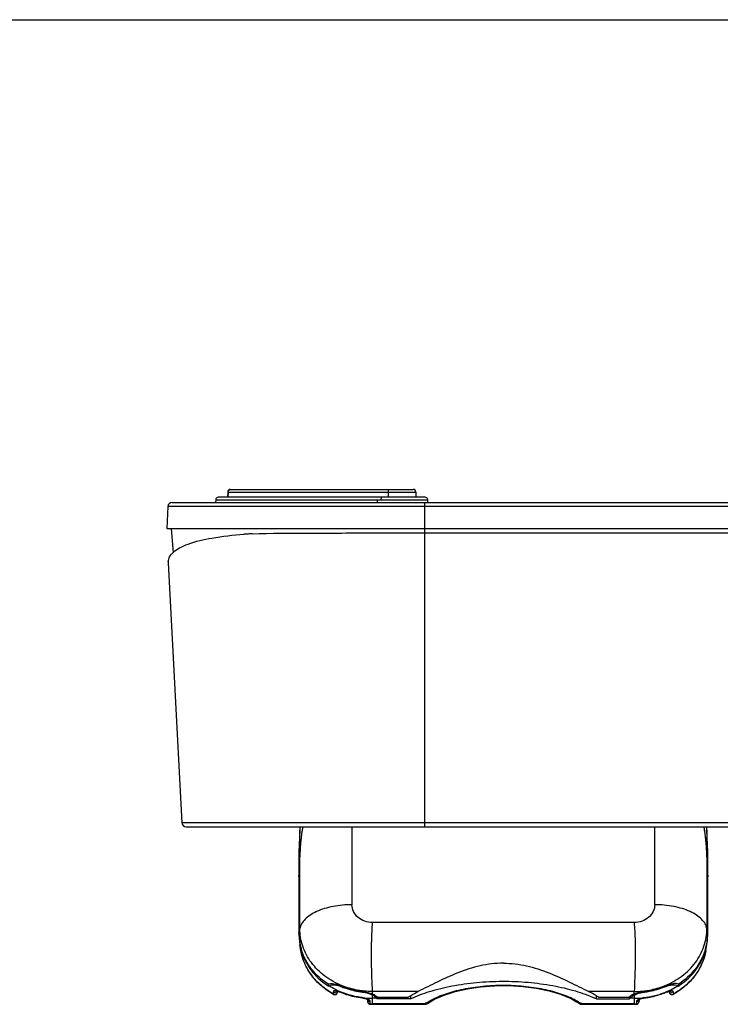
# Model space of a CAD drawing. Header units: inches. Extents: x 0 to 17, y 0 to 11.
# Tile 26 of 104: x 1.9 to 2.9, y 9.5 to 11. Entities that reach past the tile are written whole.
import ezdxf

# ---------------------------------------------------------------- set-up
doc = ezdxf.new("R2010")
doc.units = ezdxf.units.IN
doc.header["$LTSCALE"] = 0.935
doc.header["$MEASUREMENT"] = 0
doc.layers.get('0').update_dxf_attribs({"linetype": 'CONTINUOUS'})
for name, color, linetype in [('1', 7, 'CONTINUOUS'), ('2', 7, 'CONTINUOUS'), ('3', 7, 'CONTINUOUS')]:
    doc.layers.add(name, color=color, linetype=linetype)

msp = doc.modelspace()

# ---------------------------------------------------------------- linework, layer by layer
at = {"color": 7, "linetype": 'Continuous'}
msp.add_line((0, 11), (17, 11), dxfattribs=at)
at = {"layer": '1', "color": 7, "linetype": 'Continuous'}
for p, q in [((2.19548, 10.29257), (2.47072, 10.29257)), ((2.19154, 10.2887), (2.1914, 10.28076)), ((2.19154, 10.2887), (2.47466, 10.2887)), ((2.19214, 10.2887), (2.192, 10.28076)), ((2.43305, 10.2887), (2.43303, 10.28076)), ((2.47466, 10.2887), (2.4748, 10.28076)), ((2.30014, 9.77945), (2.29875, 9.7466)), ((2.30014, 9.63128), (2.30014, 9.77945)), ((2.37858, 9.7847), (2.37858, 9.66722)), ((2.83428, 9.66722), (2.83428, 9.7847)), ((2.91411, 9.74662), (2.91272, 9.77945)), ((2.91272, 9.77945), (2.91272, 9.63128)), ((2.29875, 9.7466), (2.29875, 9.71144)), ((2.30014, 9.74428), (2.29875, 9.71144)), ((2.91411, 9.71146), (2.91272, 9.74428)), ((2.91411, 9.71146), (2.91411, 9.74662)), ((2.29886, 9.71389), (2.29885, 9.62174)), ((2.91401, 9.62129), (2.91401, 9.71389)), ((2.29885, 9.70902), (2.29875, 9.71144)), ((2.91411, 9.71146), (2.91401, 9.70902)), ((2.60643, 9.64037), (2.40958, 9.64037)), ((2.80328, 9.64037), (2.60643, 9.64037)), ((2.29886, 9.62391), (2.30014, 9.63128)), ((2.91401, 9.62391), (2.91272, 9.63128)), ((2.29885, 9.62174), (2.30013, 9.60676)), ((2.91273, 9.60676), (2.91401, 9.62129)), ((2.30168, 9.59803), (2.30013, 9.60676)), ((2.91119, 9.59803), (2.91273, 9.60676)), ((2.34296, 9.5447), (2.34331, 9.54781)), ((2.34296, 9.5447), (2.34406, 9.54495)), ((2.35057, 9.53282), (2.35065, 9.53617)), ((2.35584, 9.53744), (2.35444, 9.53766)), ((2.35664, 9.53681), (2.35661, 9.53549)), ((2.35683, 9.53672), (2.35663, 9.5353)), ((2.3567, 9.53566), (2.35676, 9.53607)), ((2.35676, 9.53607), (2.35683, 9.53667)), ((2.35684, 9.53678), (2.35683, 9.53665)), ((2.35683, 9.53667), (2.35683, 9.53672)), ((2.36243, 9.53504), (2.36224, 9.53544)), ((2.36383, 9.54442), (2.36371, 9.5435)), ((2.39427, 9.53561), (2.39447, 9.53558)), ((2.39427, 9.5356), (2.39447, 9.53558)), ((2.39447, 9.53558), (2.39436, 9.53662)), ((2.40958, 9.5329), (2.40958, 9.5365)), ((2.47836, 9.5365), (2.40958, 9.5365)), ((2.80328, 9.5365), (2.73451, 9.5365)), ((2.80328, 9.5329), (2.80328, 9.5365)), ((2.81851, 9.53662), (2.81839, 9.53559)), ((2.81839, 9.53559), (2.81859, 9.53562)), ((2.81839, 9.53559), (2.81859, 9.53561)), ((2.84915, 9.54351), (2.84904, 9.54442)), ((2.85062, 9.53545), (2.85044, 9.53504)), ((2.85606, 9.53652), (2.85602, 9.53678)), ((2.85603, 9.53672), (2.85604, 9.53667)), ((2.85624, 9.5353), (2.85604, 9.53664)), ((2.85625, 9.53549), (2.85623, 9.53681)), ((2.86222, 9.53617), (2.86229, 9.53282)), ((2.86882, 9.54495), (2.8699, 9.5447)), ((2.86956, 9.54781), (2.8699, 9.5447)), ((2.35057, 9.53282), (2.35079, 9.53223)), ((2.39379, 9.52723), (2.39387, 9.52686)), ((2.40191, 9.5245), (2.40221, 9.52177)), ((2.40191, 9.52449), (2.40219, 9.52204)), ((2.40219, 9.52204), (2.40219, 9.52196)), ((2.40237, 9.52086), (2.40219, 9.52204)), ((2.40238, 9.52107), (2.4023, 9.52436)), ((2.40617, 9.51786), (2.40609, 9.52138)), ((2.40958, 9.51723), (2.40958, 9.53101)), ((2.41539, 9.5264), (2.40958, 9.5264)), ((2.41619, 9.52876), (2.41657, 9.5254)), ((2.46652, 9.5254), (2.41657, 9.5254)), ((2.41702, 9.52802), (2.46309, 9.52802)), ((2.46651, 9.53006), (2.46651, 9.5254)), ((2.70674, 9.52645), (2.70678, 9.52643)), ((2.74635, 9.5254), (2.74635, 9.53006)), ((2.74635, 9.5254), (2.7963, 9.5254)), ((2.74977, 9.52802), (2.79585, 9.52802)), ((2.7963, 9.5254), (2.79667, 9.52875)), ((2.80328, 9.5264), (2.79748, 9.5264)), ((2.80328, 9.53101), (2.80328, 9.51723)), ((2.80677, 9.52138), (2.80669, 9.51786)), ((2.81056, 9.5242), (2.81049, 9.52107)), ((2.81068, 9.52204), (2.81049, 9.52086)), ((2.81067, 9.52196), (2.81068, 9.52204)), ((2.81068, 9.52204), (2.81095, 9.52448)), ((2.819, 9.52686), (2.81907, 9.52723)), ((2.82582, 9.52826), (2.82598, 9.52829)), ((2.82582, 9.52826), (2.82598, 9.52829)), ((2.86208, 9.53223), (2.86229, 9.53282)), ((2.40617, 9.51786), (2.4048, 9.51812)), ((2.40617, 9.51727), (2.40617, 9.51786)), ((2.48846, 9.51782), (2.40958, 9.51782)), ((2.40958, 9.51723), (2.48846, 9.51723)), ((2.48846, 9.51782), (2.48846, 9.51723)), ((2.49209, 9.51838), (2.49208, 9.51837)), ((2.7244, 9.51723), (2.7244, 9.51782)), ((2.80328, 9.51782), (2.7244, 9.51782)), ((2.7244, 9.51723), (2.80328, 9.51723)), ((2.80669, 9.51786), (2.80808, 9.51813)), ((2.80669, 9.51786), (2.80669, 9.51727))]:
    msp.add_line(p, q, dxfattribs=at)
for points in [[(2.35079, 9.53223), (2.3512, 9.53203), (2.35201, 9.53181), (2.35288, 9.53176), (2.35375, 9.53188), (2.35457, 9.5322), (2.35526, 9.53268), (2.35579, 9.53325), (2.35618, 9.53386), (2.35644, 9.53445), (2.35658, 9.53496), (2.35665, 9.53531), (2.3567, 9.53566)], [(2.35512, 9.53694), (2.3552, 9.53695), (2.35592, 9.53693), (2.35727, 9.53671), (2.35911, 9.53623), (2.3613, 9.53548), (2.36243, 9.53504)], [(2.49209, 9.51838), (2.50299, 9.52488), (2.51722, 9.53114), (2.53377, 9.53646), (2.55227, 9.54065), (2.57224, 9.5436), (2.59314, 9.54519), (2.61443, 9.54536), (2.63556, 9.54412), (2.65598, 9.54147), (2.67513, 9.5375), (2.69247, 9.53231), (2.70674, 9.52645)], [(2.85043, 9.53504), (2.85155, 9.53548), (2.85379, 9.53624), (2.85564, 9.53672), (2.85699, 9.53693), (2.85743, 9.53696)], [(2.85606, 9.53652), (2.85612, 9.53596), (2.85618, 9.53551)], [(2.85618, 9.53551), (2.85625, 9.53514), (2.85634, 9.53473), (2.85651, 9.53423), (2.8568, 9.53367), (2.85725, 9.53304), (2.85801, 9.53237), (2.85917, 9.53187), (2.86054, 9.53178), (2.86159, 9.53201), (2.86208, 9.53223)], [(2.39387, 9.52686), (2.39529, 9.52665), (2.39808, 9.52604), (2.40031, 9.5253), (2.40178, 9.52458), (2.40213, 9.52436)], [(2.40221, 9.52177), (2.40229, 9.52119), (2.40235, 9.52076), (2.40244, 9.52034), (2.40261, 9.51979), (2.40291, 9.51919), (2.40333, 9.51862), (2.40389, 9.51809), (2.40458, 9.51767), (2.40538, 9.51739), (2.40617, 9.51729)], [(2.70678, 9.52643), (2.71158, 9.524), (2.71674, 9.52103), (2.72078, 9.51837)], [(2.80669, 9.51729), (2.80747, 9.51739), (2.80827, 9.51767), (2.80897, 9.51809), (2.80954, 9.51862), (2.80997, 9.51921), (2.81027, 9.51982), (2.81044, 9.52038), (2.81052, 9.5208), (2.81058, 9.52123), (2.81066, 9.52182), (2.81095, 9.52449)], [(2.81036, 9.52404), (2.8104, 9.52408), (2.81106, 9.52456)], [(2.81106, 9.52456), (2.8125, 9.52527), (2.81469, 9.52602), (2.81745, 9.52663), (2.819, 9.52686)]]:
    msp.add_lwpolyline(points, dxfattribs=at)
for centre, radius, start, end in [((2.19548, 10.28863), 0.00394, 90, 179), ((2.47072, 10.28863), 0.00394, 1, 90), ((2.63062, 9.76543), 0.33078, 176.66087, 177.57147), ((2.60662, 9.73266), 0.30665, 171.41294, 172.97228), ((2.59637, 9.7342), 0.29628, 170.17982, 171.41077), ((2.61651, 9.7342), 0.29627, 8.59152, 9.82019), ((2.60626, 9.73266), 0.30663, 7.03135, 8.58935), ((2.62343, 9.7307), 0.32357, 172.99123, 177.59305), ((2.58945, 9.7307), 0.32356, 2.40691, 7.01235), ((2.38171, 9.62391), 0.08285, 180.00041, 181.49162), ((2.83113, 9.62391), 0.08288, 358.20177, 359.9994), ((2.38259, 9.62396), 0.08374, 181.51237, 191.74978), ((2.83026, 9.62396), 0.08375, 348.25065, 358.18281), ((2.38354, 9.62154), 0.08471, 190.04909, 196.01845), ((2.38401, 9.62428), 0.08519, 191.76133, 197.71147), ((2.82885, 9.62428), 0.08519, 342.28811, 348.23923), ((2.82933, 9.62154), 0.0847, 343.98268, 349.95259), ((2.82585, 9.61365), 0.0868, 335.4516, 338.41543), ((2.40315, 9.63697), 0.11017, 235.78891, 236.8846), ((2.40694, 9.64499), 0.11818, 244.40631, 247.93693), ((2.40745, 9.64605), 0.11949, 247.76676, 247.91866), ((2.34085, 9.48674), 0.0612, 68.06462, 68.34163), ((2.80468, 9.64795), 0.12152, 286.19681, 292.06267), ((2.87196, 9.48684), 0.06109, 111.64929, 111.92493), ((2.80564, 9.6458), 0.11903, 292.04532, 295.42051), ((2.80542, 9.64602), 0.11946, 292.07949, 292.23355), ((2.80971, 9.63698), 0.11018, 303.11619, 304.21098), ((2.40933, 9.65216), 0.12589, 255.43214, 262.91198), ((2.38885, 9.48829), 0.03926, 82.56979, 82.76052), ((2.40958, 9.65435), 0.12795, 262.95528, 269.99923), ((2.39536, 9.50955), 0.01695, 65.28078, 65.55387), ((2.39517, 9.50488), 0.02984, 61.1201, 62.5668), ((2.53673, 9.44899), 0.08407, 122.83815, 125.04008), ((2.65188, 9.40574), 0.13371, 64.47557, 65.52297), ((2.6747, 9.44696), 0.08655, 54.95554, 57.13659), ((2.66859, 9.36121), 0.18167, 64.65755, 65.40629), ((2.81767, 9.50494), 0.02977, 117.49134, 118.90478), ((2.80333, 9.65281), 0.12641, 269.97713, 277.1074), ((2.817, 9.51067), 0.01572, 114.77593, 116.72319), ((2.80724, 9.52496), 0.00334, 330.83701, 344.62208), ((2.82385, 9.48948), 0.03806, 97.21832, 97.41706), ((2.80323, 9.65399), 0.12759, 277.09001, 280.18166), ((2.80342, 9.65198), 0.12609, 277.09808, 280.25983), ((2.80342, 9.6529), 0.12664, 277.09806, 280.18546), ((2.80376, 9.65111), 0.12482, 280.25292, 286.19651), ((2.40958, 9.64384), 0.12603, 268.44984, 269.22501), ((2.40958, 9.64232), 0.1251, 268.43786, 270.00001), ((2.40958, 9.64387), 0.12605, 269.22501, 270), ((2.48846, 9.52353), 0.0063, 270, 305.0614), ((2.7244, 9.52353), 0.0063, 234.93875, 270), ((2.80328, 9.64387), 0.12605, 270, 270.77539), ((2.80328, 9.64232), 0.1251, 269.99999, 271.56275), ((2.80328, 9.64384), 0.12603, 270.77538, 271.55081)]:
    msp.add_arc(centre, radius, start, end, dxfattribs=at)
for centre, major_axis, ratio, start_param, end_param in [((2.83428, 9.76529), (0, 0.16239), 0.4848835, -1.4835298, -1.451023), ((2.3951, 9.51813), (0.02373, -0.00071), 0.6960865, 0.5663726, 0.935219), ((2.39474, 9.52139), (0.02373, 0.0001), 0.4222601, 0.4013694, 0.5134521), ((2.81813, 9.52139), (0.02373, -0.0001), 0.4222601, 2.6281405, 2.7402233), ((2.81777, 9.51813), (0.02373, 0.00071), 0.6960865, 2.2064461, 2.57522)]:
    msp.add_ellipse(centre, major_axis=major_axis, ratio=ratio, start_param=start_param, end_param=end_param, dxfattribs=at)
for points, knots in [([(2.19214, 10.2887), (2.19215, 10.28969), (2.19298, 10.29173), (2.19503, 10.29257), (2.19601, 10.29257)], [0, 0, 0, 0, 0.5029983, 1, 1, 1, 1]), ([(2.43378, 10.29257), (2.43364, 10.29257), (2.43339, 10.29209), (2.43324, 10.29134), (2.43308, 10.2901), (2.43306, 10.2892), (2.43305, 10.2887)], [0, 0, 0, 0, 0.0997648, 0.3156622, 0.63006, 1, 1, 1, 1]), ([(2.37859, 9.66722), (2.36904, 9.66722), (2.35495, 9.66593), (2.33727, 9.6616), (2.32565, 9.65731), (2.31583, 9.65197), (2.30807, 9.64579), (2.30259, 9.63894), (2.30058, 9.63378), (2.30014, 9.63128)], [0, 0, 0, 0, 0.3122895, 0.4589738, 0.5944418, 0.7160417, 0.8231872, 0.9167562, 1, 1, 1, 1]), ([(2.40958, 9.64037), (2.40557, 9.64037), (2.39762, 9.64172), (2.38734, 9.64752), (2.38031, 9.65644), (2.37858, 9.6637), (2.37858, 9.66722)], [0, 0, 0, 0, 0.2664077, 0.5235173, 0.7668217, 1, 1, 1, 1]), ([(2.83428, 9.66722), (2.83428, 9.6637), (2.83254, 9.65645), (2.82553, 9.64752), (2.81524, 9.64173), (2.8073, 9.64037), (2.80328, 9.64037)], [0, 0, 0, 0, 0.2331907, 0.4764602, 0.733587, 1, 1, 1, 1]), ([(2.91272, 9.63128), (2.91228, 9.63378), (2.91028, 9.63894), (2.9048, 9.64579), (2.89704, 9.65197), (2.88721, 9.65731), (2.8756, 9.6616), (2.85792, 9.66593), (2.84383, 9.66722), (2.83428, 9.66722)], [0, 0, 0, 0, 0.083244, 0.1768132, 0.2839589, 0.4055588, 0.5410268, 0.6877111, 1, 1, 1, 1]), ([(2.40958, 9.5365), (2.40919, 9.54342), (2.40875, 9.55461), (2.40826, 9.57043), (2.40768, 9.58901), (2.4081, 9.61246), (2.40899, 9.63125), (2.40958, 9.64037)], [0, 0, 0, 0, 0.1999184, 0.3233476, 0.4569683, 0.7363195, 1, 1, 1, 1]), ([(2.80328, 9.64037), (2.80357, 9.63596), (2.80409, 9.62683), (2.80482, 9.61286), (2.80488, 9.60086), (2.80493, 9.59118), (2.80501, 9.58173), (2.80463, 9.57043), (2.80413, 9.55461), (2.80367, 9.54342), (2.80328, 9.5365)], [0, 0, 0, 0, 0.1276224, 0.2637686, 0.4038427, 0.4738606, 0.5430637, 0.6766672, 0.8000922, 1, 1, 1, 1]), ([(2.36395, 9.54514), (2.35468, 9.54883), (2.3373, 9.55841), (2.31655, 9.57894), (2.30323, 9.60389), (2.30014, 9.62225), (2.30014, 9.63128)], [0, 0, 0, 0, 0.2637748, 0.5178511, 0.7613893, 1, 1, 1, 1]), ([(2.84891, 9.54513), (2.85817, 9.54882), (2.87556, 9.5584), (2.89631, 9.57894), (2.90964, 9.60388), (2.91272, 9.62225), (2.91272, 9.63128)], [0, 0, 0, 0, 0.2637759, 0.5178528, 0.7613907, 1, 1, 1, 1]), ([(2.35079, 9.53223), (2.34439, 9.53579), (2.33242, 9.5441), (2.31765, 9.55982), (2.30695, 9.57798), (2.30287, 9.59131), (2.30168, 9.59803)], [0, 0, 0, 0, 0.2593342, 0.5119145, 0.7582541, 1, 1, 1, 1]), ([(2.35057, 9.53282), (2.34419, 9.53637), (2.33225, 9.54463), (2.31753, 9.56023), (2.30689, 9.57822), (2.30285, 9.5914), (2.30168, 9.59803)], [0, 0, 0, 0, 0.2607823, 0.5138261, 0.7596279, 1, 1, 1, 1]), ([(2.30212, 9.59817), (2.3051, 9.58778), (2.31536, 9.56758), (2.33187, 9.55222), (2.34121, 9.54586)], [0, 0, 0, 0, 0.4887775, 1, 1, 1, 1]), ([(2.34254, 9.54759), (2.33324, 9.55372), (2.31671, 9.56857), (2.3061, 9.58821), (2.30286, 9.59836)], [0, 0, 0, 0, 0.5111671, 1, 1, 1, 1]), ([(2.91119, 9.59803), (2.91, 9.59131), (2.90592, 9.57799), (2.89522, 9.55982), (2.88044, 9.5441), (2.86847, 9.5358), (2.86208, 9.53223)], [0, 0, 0, 0, 0.2417461, 0.4880859, 0.7406662, 1, 1, 1, 1]), ([(2.91001, 9.59836), (2.90677, 9.58821), (2.89615, 9.56857), (2.87963, 9.55372), (2.87032, 9.54759)], [0, 0, 0, 0, 0.4888328, 1, 1, 1, 1]), ([(2.87165, 9.54586), (2.881, 9.55222), (2.8975, 9.56758), (2.90776, 9.58779), (2.91074, 9.59817)], [0, 0, 0, 0, 0.5112228, 1, 1, 1, 1]), ([(2.91119, 9.59803), (2.91045, 9.59386), (2.90903, 9.58836), (2.90708, 9.58305), (2.90656, 9.58172)], [0, 0, 0, 0, 0.7485441, 1, 1, 1, 1]), ([(2.60643, 9.5792), (2.59467, 9.57919), (2.57117, 9.57623), (2.53801, 9.56525), (2.50736, 9.55129), (2.48784, 9.54122), (2.47836, 9.5365)], [0, 0, 0, 0, 0.2590182, 0.5162719, 0.7667508, 1, 1, 1, 1]), ([(2.60643, 9.5792), (2.6182, 9.57919), (2.6417, 9.57622), (2.67486, 9.56525), (2.70552, 9.55131), (2.72503, 9.54123), (2.73451, 9.5365)], [0, 0, 0, 0, 0.2590457, 0.5162937, 0.766775, 1, 1, 1, 1]), ([(2.9048, 9.57759), (2.90057, 9.56832), (2.88849, 9.5508), (2.8716, 9.538), (2.86229, 9.53282)], [0, 0, 0, 0, 0.4889605, 1, 1, 1, 1]), ([(2.46652, 9.5254), (2.47584, 9.52981), (2.4964, 9.5375), (2.52983, 9.54561), (2.5665, 9.55066), (2.60486, 9.55248), (2.64329, 9.55093), (2.68015, 9.54614), (2.71389, 9.53826), (2.73472, 9.53074), (2.7442, 9.5264)], [0, 0, 0, 0, 0.1087556, 0.2306824, 0.3621285, 0.4985824, 0.6352307, 0.7672476, 0.8900775, 1, 1, 1, 1]), ([(2.34254, 9.54759), (2.34372, 9.5482), (2.3468, 9.54871), (2.35404, 9.5479), (2.35976, 9.54601), (2.36373, 9.54443)], [0, 0, 0, 0, 0.1817482, 0.4131922, 1, 1, 1, 1]), ([(2.34406, 9.54495), (2.34641, 9.54656), (2.35155, 9.54688), (2.35797, 9.54558), (2.36159, 9.54435), (2.36344, 9.54361)], [0, 0, 0, 0, 0.4287301, 0.7005784, 1, 1, 1, 1]), ([(2.35588, 9.53841), (2.35486, 9.5389), (2.35083, 9.5409), (2.34691, 9.54314), (2.34406, 9.54495)], [0, 0, 0, 0, 0.2515975, 1, 1, 1, 1]), ([(2.35444, 9.53766), (2.35394, 9.53771), (2.35303, 9.53777), (2.35181, 9.53762), (2.35087, 9.53711), (2.35065, 9.53647), (2.35065, 9.53618)], [0, 0, 0, 0, 0.3324747, 0.597807, 0.8037966, 1, 1, 1, 1]), ([(2.35065, 9.53617), (2.35079, 9.53609), (2.35145, 9.53576), (2.3522, 9.53561), (2.35276, 9.53561)], [0, 0, 0, 0, 0.2274214, 1, 1, 1, 1]), ([(2.35269, 9.53227), (2.35366, 9.53226), (2.35556, 9.5329), (2.35651, 9.53465), (2.35661, 9.53549)], [0, 0, 0, 0, 0.5360726, 1, 1, 1, 1]), ([(2.35276, 9.53561), (2.35305, 9.53561), (2.35415, 9.53572), (2.35522, 9.53629), (2.35578, 9.5369)], [0, 0, 0, 0, 0.2569808, 1, 1, 1, 1]), ([(2.36224, 9.53545), (2.36167, 9.53568), (2.35959, 9.53648), (2.35744, 9.53712), (2.35584, 9.53744)], [0, 0, 0, 0, 0.2736483, 1, 1, 1, 1]), ([(2.36243, 9.53504), (2.36492, 9.53402), (2.3751, 9.53026), (2.38578, 9.52787), (2.39387, 9.52686)], [0, 0, 0, 0, 0.2482876, 1, 1, 1, 1]), ([(2.37766, 9.53032), (2.37637, 9.53066), (2.37125, 9.53208), (2.36622, 9.53383), (2.36253, 9.53533)], [0, 0, 0, 0, 0.251209, 1, 1, 1, 1]), ([(2.39389, 9.52737), (2.39119, 9.5277), (2.3805, 9.52937), (2.37004, 9.53243), (2.36254, 9.53546)], [0, 0, 0, 0, 0.2520988, 1, 1, 1, 1]), ([(2.36371, 9.5435), (2.36614, 9.54252), (2.37604, 9.53889), (2.38641, 9.53658), (2.39427, 9.5356)], [0, 0, 0, 0, 0.2481806, 1, 1, 1, 1]), ([(2.39444, 9.53663), (2.3918, 9.53695), (2.38134, 9.53855), (2.37108, 9.5415), (2.36373, 9.54443)], [0, 0, 0, 0, 0.2520022, 1, 1, 1, 1]), ([(2.39449, 9.53741), (2.39185, 9.53772), (2.38145, 9.53932), (2.37125, 9.54223), (2.36395, 9.54514)], [0, 0, 0, 0, 0.2526279, 1, 1, 1, 1]), ([(2.39444, 9.53663), (2.39711, 9.53631), (2.40225, 9.53541), (2.40726, 9.53388), (2.40958, 9.5329)], [0, 0, 0, 0, 0.5163325, 1, 1, 1, 1]), ([(2.39447, 9.53558), (2.39576, 9.53542), (2.40072, 9.53463), (2.40561, 9.53308), (2.40892, 9.53136)], [0, 0, 0, 0, 0.258168, 1, 1, 1, 1]), ([(2.40958, 9.5365), (2.40835, 9.5365), (2.40331, 9.53657), (2.39827, 9.53695), (2.39449, 9.53741)], [0, 0, 0, 0, 0.2445999, 1, 1, 1, 1]), ([(2.46309, 9.52802), (2.46431, 9.52877), (2.46929, 9.53177), (2.47442, 9.53454), (2.47836, 9.5365)], [0, 0, 0, 0, 0.2449657, 1, 1, 1, 1]), ([(2.49114, 9.51962), (2.4974, 9.52366), (2.51197, 9.53079), (2.53655, 9.53855), (2.56461, 9.54378), (2.59476, 9.54634), (2.62553, 9.54596), (2.65534, 9.54276), (2.68273, 9.53686), (2.69962, 9.53092), (2.70728, 9.52744)], [0, 0, 0, 0, 0.1002877, 0.2168489, 0.3462516, 0.4837181, 0.6235735, 0.7599467, 0.8866997, 1, 1, 1, 1]), ([(2.74977, 9.52802), (2.74856, 9.52877), (2.74357, 9.53177), (2.73844, 9.53454), (2.73451, 9.5365)], [0, 0, 0, 0, 0.2449638, 1, 1, 1, 1]), ([(2.80326, 9.53289), (2.80559, 9.53387), (2.8106, 9.53541), (2.81575, 9.53631), (2.81842, 9.53663)], [0, 0, 0, 0, 0.4836051, 1, 1, 1, 1]), ([(2.80328, 9.5365), (2.80452, 9.5365), (2.80956, 9.53657), (2.8146, 9.53695), (2.81838, 9.53741)], [0, 0, 0, 0, 0.2446005, 1, 1, 1, 1]), ([(2.80393, 9.53135), (2.805, 9.53191), (2.8096, 9.53397), (2.81458, 9.53512), (2.81839, 9.53559)], [0, 0, 0, 0, 0.2386265, 1, 1, 1, 1]), ([(2.81838, 9.53741), (2.82102, 9.53772), (2.83141, 9.53932), (2.84161, 9.54223), (2.84891, 9.54513)], [0, 0, 0, 0, 0.2526267, 1, 1, 1, 1]), ([(2.84913, 9.54443), (2.8467, 9.54346), (2.83674, 9.53986), (2.82632, 9.53759), (2.81842, 9.53663)], [0, 0, 0, 0, 0.2482205, 1, 1, 1, 1]), ([(2.81859, 9.53561), (2.82123, 9.53594), (2.83164, 9.53758), (2.84185, 9.54055), (2.84915, 9.54351)], [0, 0, 0, 0, 0.2520354, 1, 1, 1, 1]), ([(2.82578, 9.52841), (2.82789, 9.52878), (2.83624, 9.5305), (2.84441, 9.53308), (2.85031, 9.53547)], [0, 0, 0, 0, 0.2517638, 1, 1, 1, 1]), ([(2.82588, 9.52791), (2.82799, 9.52829), (2.83635, 9.53003), (2.84452, 9.53263), (2.85043, 9.53504)], [0, 0, 0, 0, 0.251669, 1, 1, 1, 1]), ([(2.87032, 9.54759), (2.86914, 9.5482), (2.86606, 9.54872), (2.85881, 9.54795), (2.8531, 9.54601), (2.84913, 9.54443)], [0, 0, 0, 0, 0.1820892, 0.4138093, 1, 1, 1, 1]), ([(2.84942, 9.54362), (2.85127, 9.54435), (2.8549, 9.54559), (2.86133, 9.54689), (2.86647, 9.54656), (2.86882, 9.54495)], [0, 0, 0, 0, 0.2995069, 0.571399, 1, 1, 1, 1]), ([(2.8566, 9.53736), (2.85614, 9.53726), (2.85411, 9.53676), (2.85212, 9.53605), (2.85062, 9.53545)], [0, 0, 0, 0, 0.2264476, 1, 1, 1, 1]), ([(2.85604, 9.53664), (2.85604, 9.53665), (2.85604, 9.53668), (2.85603, 9.53672), (2.85603, 9.53673)], [0, 0, 0, 0, 0.4981378, 1, 1, 1, 1]), ([(2.85625, 9.53549), (2.85635, 9.53466), (2.8573, 9.5329), (2.8592, 9.53226), (2.86017, 9.53227)], [0, 0, 0, 0, 0.4639121, 1, 1, 1, 1]), ([(2.86221, 9.53618), (2.86222, 9.53655), (2.86182, 9.53738), (2.8604, 9.53778), (2.85865, 9.53774), (2.85733, 9.53751), (2.8566, 9.53736)], [0, 0, 0, 0, 0.1731161, 0.3747067, 0.6514573, 1, 1, 1, 1]), ([(2.85673, 9.53829), (2.85778, 9.53879), (2.8619, 9.54083), (2.86591, 9.54311), (2.86882, 9.54496)], [0, 0, 0, 0, 0.2515914, 1, 1, 1, 1]), ([(2.85708, 9.53691), (2.85764, 9.53629), (2.85872, 9.53571), (2.85983, 9.53561), (2.86012, 9.53561)], [0, 0, 0, 0, 0.7429474, 1, 1, 1, 1]), ([(2.86012, 9.53561), (2.86032, 9.53561), (2.86104, 9.53567), (2.86176, 9.53591), (2.86221, 9.53618)], [0, 0, 0, 0, 0.2728337, 1, 1, 1, 1]), ([(2.35057, 9.53282), (2.35072, 9.53273), (2.35138, 9.53241), (2.35213, 9.53228), (2.35269, 9.53227)], [0, 0, 0, 0, 0.2275242, 1, 1, 1, 1]), ([(2.40237, 9.52499), (2.40177, 9.52526), (2.39905, 9.52631), (2.39616, 9.52693), (2.39392, 9.52722)], [0, 0, 0, 0, 0.226351, 1, 1, 1, 1]), ([(2.40232, 9.52442), (2.40245, 9.5236), (2.40345, 9.52198), (2.40521, 9.5214), (2.40609, 9.52138)], [0, 0, 0, 0, 0.4864085, 1, 1, 1, 1]), ([(2.4048, 9.51812), (2.40415, 9.51836), (2.40299, 9.51915), (2.40244, 9.52044), (2.40238, 9.52107)], [0, 0, 0, 0, 0.5246599, 1, 1, 1, 1]), ([(2.40609, 9.52138), (2.40608, 9.5221), (2.40495, 9.52371), (2.40339, 9.52452), (2.40244, 9.52495)], [0, 0, 0, 0, 0.4063616, 1, 1, 1, 1]), ([(2.40958, 9.5329), (2.41033, 9.53259), (2.41302, 9.53133), (2.41553, 9.52959), (2.41702, 9.52802)], [0, 0, 0, 0, 0.2726341, 1, 1, 1, 1]), ([(2.70949, 9.5264), (2.71059, 9.52588), (2.71475, 9.52382), (2.71879, 9.52152), (2.72167, 9.51966)], [0, 0, 0, 0, 0.2616652, 1, 1, 1, 1]), ([(2.80328, 9.5329), (2.80253, 9.53259), (2.79984, 9.53133), (2.79733, 9.52959), (2.79585, 9.52802)], [0, 0, 0, 0, 0.2726145, 1, 1, 1, 1]), ([(2.80993, 9.52471), (2.8091, 9.52429), (2.80774, 9.52351), (2.80678, 9.52203), (2.80677, 9.52138)], [0, 0, 0, 0, 0.5875, 1, 1, 1, 1]), ([(2.80677, 9.52138), (2.80744, 9.5214), (2.80881, 9.52175), (2.80983, 9.52274), (2.81016, 9.52333)], [0, 0, 0, 0, 0.4984524, 1, 1, 1, 1]), ([(2.80808, 9.51813), (2.80872, 9.51837), (2.80987, 9.51916), (2.81042, 9.52045), (2.81049, 9.52107)], [0, 0, 0, 0, 0.5246965, 1, 1, 1, 1]), ([(2.81894, 9.52722), (2.81816, 9.52712), (2.81525, 9.52664), (2.81237, 9.52585), (2.81041, 9.52494)], [0, 0, 0, 0, 0.2676918, 1, 1, 1, 1]), ([(2.86017, 9.53227), (2.86037, 9.53227), (2.8611, 9.53233), (2.86183, 9.53255), (2.86229, 9.53282)], [0, 0, 0, 0, 0.2700929, 1, 1, 1, 1]), ([(2.72078, 9.51837), (2.72129, 9.51801), (2.72252, 9.51755), (2.7238, 9.51766), (2.7244, 9.51782)], [0, 0, 0, 0, 0.4999286, 1, 1, 1, 1])]:
    msp.add_open_spline(points, degree=3, knots=knots, dxfattribs=at)
for points in [[(2.30443, 9.78474), (2.30212, 9.77138), (2.30072, 9.75783), (2.30014, 9.74428)], [(2.91272, 9.74428), (2.91215, 9.75783), (2.91075, 9.77138), (2.90844, 9.78474)], [(2.70678, 9.52643), (2.7076, 9.52605), (2.70864, 9.5261), (2.70949, 9.5264)], [(2.49208, 9.51837), (2.49108, 9.51767), (2.48965, 9.51753), (2.48846, 9.51782)]]:
    msp.add_open_spline(points, degree=3, dxfattribs=at)
at = {"layer": '2', "color": 7, "linetype": 'Continuous'}
for p, q in [((2.41233, 10.22714), (2.42685, 10.22716)), ((2.42685, 10.22716), (2.43002, 10.22717)), ((2.43002, 10.22717), (2.43236, 10.22717)), ((2.43236, 10.22717), (2.43935, 10.22718)), ((2.43935, 10.22718), (2.44637, 10.22719)), ((2.44637, 10.22719), (2.44873, 10.22719)), ((2.44873, 10.22719), (2.45227, 10.2272)), ((2.45227, 10.2272), (2.47721, 10.22721)), ((2.47721, 10.22721), (2.48832, 10.22722)), ((2.48832, 9.7847), (2.48832, 10.22722)), ((2.48832, 10.22722), (3.49461, 10.22722)), ((2.10213, 10.18225), (2.12266, 9.79067)), ((5.45241, 9.79067), (2.12266, 9.79067)), ((2.12895, 9.7847), (5.44612, 9.7847))]:
    msp.add_line(p, q, dxfattribs=at)
for centre, radius, start, end in [((2.25481, 9.63645), 0.58988, 93.17045, 93.80873), ((2.25932, 9.55552), 0.67093, 92.65637, 93.1723), ((2.11858, 10.18311), 0.01647, 177.52396, 183.01341), ((2.12895, 9.791), 0.0063, 183, 270)]:
    msp.add_arc(centre, radius, start, end, dxfattribs=at)
for points, knots in [([(2.10213, 10.18382), (2.10224, 10.18639), (2.10393, 10.19194), (2.11025, 10.19902), (2.11986, 10.20527), (2.13891, 10.21346), (2.17131, 10.22086), (2.19955, 10.22395), (2.21563, 10.22503)], [0, 0, 0, 0, 0.060696, 0.1313185, 0.2197442, 0.3298239, 0.6193372, 1, 1, 1, 1]), ([(2.22822, 10.22573), (2.25679, 10.22706), (2.3182, 10.22664), (2.37956, 10.22708), (2.41233, 10.22714)], [0, 0, 0, 0, 0.4660052, 1, 1, 1, 1])]:
    msp.add_open_spline(points, degree=3, knots=knots, dxfattribs=at)
at = {"layer": '3', "color": 7, "linetype": 'Continuous'}
for p, q in [((2.17356, 10.2771), (2.17326, 10.27289)), ((2.17358, 10.27709), (2.17879, 10.2771)), ((2.17358, 10.27709), (2.17358, 10.27709)), ((2.48861, 10.28076), (2.17761, 10.28076)), ((2.17879, 10.2771), (2.18462, 10.2771)), ((2.18462, 10.2771), (2.25624, 10.2771)), ((2.25624, 10.2771), (2.27508, 10.2771)), ((2.27508, 10.2771), (2.31687, 10.2771)), ((2.31687, 10.2771), (2.41693, 10.2771)), ((2.41686, 10.27289), (2.41693, 10.2771)), ((2.41693, 10.2771), (2.4235, 10.27709)), ((2.4235, 10.27709), (2.44639, 10.2771)), ((2.44639, 10.2771), (2.45615, 10.2771)), ((2.45615, 10.2771), (2.47004, 10.2771)), ((2.47004, 10.2771), (2.48129, 10.2771)), ((2.48129, 10.2771), (2.49248, 10.2771)), ((2.49248, 10.2771), (2.49265, 10.2771)), ((2.49294, 10.27289), (2.49265, 10.2771)), ((2.10153, 10.26692), (2.09978, 10.23352)), ((2.11389, 10.26692), (2.10153, 10.26692)), ((2.10782, 10.27289), (5.46725, 10.27289)), ((2.1247, 10.26692), (2.11389, 10.26692)), ((2.26395, 10.26692), (2.1247, 10.26692)), ((2.27398, 10.26692), (2.26395, 10.26692)), ((3.45661, 10.26692), (2.27398, 10.26692)), ((2.48832, 10.22722), (2.48832, 10.27289)), ((2.09978, 10.23352), (3.47388, 10.23352)), ((2.10643, 10.23352), (2.10964, 10.19691))]:
    msp.add_line(p, q, dxfattribs=at)
for points in [[(2.17748, 10.28076), (2.17626, 10.28056), (2.1752, 10.28001), (2.17438, 10.27922), (2.17385, 10.27828), (2.17359, 10.27729), (2.17358, 10.27709)], [(2.49265, 10.2771), (2.49263, 10.27733), (2.49238, 10.2783), (2.49184, 10.27922), (2.49103, 10.28001), (2.48997, 10.28055), (2.48871, 10.28076)]]:
    msp.add_lwpolyline(points, dxfattribs=at)
msp.add_arc((2.10782, 10.26659), 0.0063, 90, 177, dxfattribs=at)
msp.add_open_spline([(2.4227, 10.27709), (2.42271, 10.27796), (2.42286, 10.27897), (2.4231, 10.28071), (2.4235, 10.28076)], degree=3, knots=[0, 0, 0, 0, 0.6783028, 1, 1, 1, 1], dxfattribs=at)

doc.saveas('drawing.dxf')
